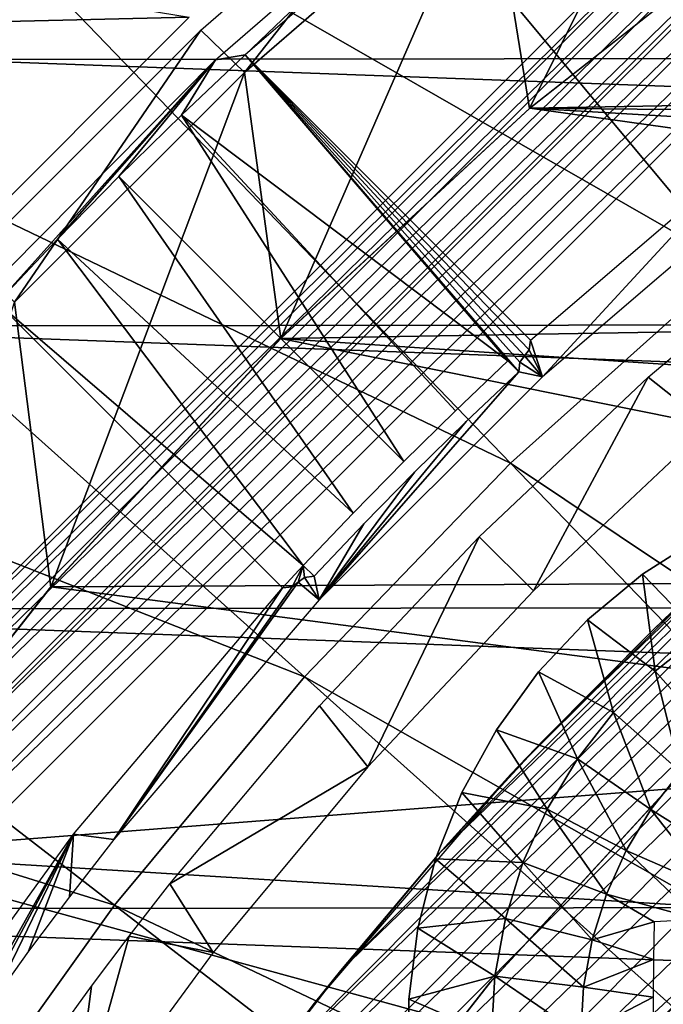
# Model space of a CAD drawing. Header units: millimetres. Extents: x -30.2 to 30.2, y -30.2 to 30.2.
# Tile 76 of 191: x -18.9 to -15.2, y 13.6 to 19.2. Entities that reach past the tile are written whole.
import ezdxf

# ---------------------------------------------------------------- set-up
doc = ezdxf.new("R2010")
doc.units = ezdxf.units.MM
doc.header["$LTSCALE"] = 81.481481
for name, color, linetype in [('1', 7, 'CONTINUOUS'), ('116', 7, 'CONTINUOUS'), ('140', 7, 'CONTINUOUS'), ('152', 7, 'CONTINUOUS'), ('153', 7, 'CONTINUOUS'), ('154', 7, 'CONTINUOUS'), ('174', 7, 'CONTINUOUS'), ('177', 7, 'CONTINUOUS'), ('2', 7, 'CONTINUOUS'), ('21', 7, 'CONTINUOUS'), ('266', 7, 'CONTINUOUS'), ('267', 7, 'CONTINUOUS'), ('269', 7, 'CONTINUOUS'), ('27', 7, 'CONTINUOUS'), ('270', 7, 'CONTINUOUS'), ('271', 7, 'CONTINUOUS'), ('272', 7, 'CONTINUOUS'), ('273', 7, 'CONTINUOUS'), ('274', 7, 'CONTINUOUS'), ('297', 7, 'CONTINUOUS'), ('298', 7, 'CONTINUOUS'), ('64', 7, 'CONTINUOUS'), ('79', 7, 'CONTINUOUS'), ('87', 7, 'CONTINUOUS'), ('99', 7, 'CONTINUOUS')]:
    doc.layers.add(name, color=color, linetype=linetype)

msp = doc.modelspace()

# ---------------------------------------------------------------- linework, layer by layer
at = {"layer": '1', "color": 251, "linetype": 'Continuous', "true_color": 0x4c4c4c}
for points in [[(-19.3602, 19.0004, 4.4), (-17.8692, 20.4093, 4.4), (19.3145, 19.0468, 4.4), (-19.3602, 19.0004, 4.4)], [(19.3145, 19.0468, 4.4), (-17.8692, 20.4093, 4.4), (17.8188, 20.4535, 4.4), (19.3145, 19.0468, 4.4)], [(-20.7436, 17.48, 4.4), (-19.3602, 19.0004, 4.4), (20.7036, 17.5273, 4.4), (-20.7436, 17.48, 4.4)], [(20.7036, 17.5273, 4.4), (-19.3602, 19.0004, 4.4), (19.3145, 19.0468, 4.4), (20.7036, 17.5273, 4.4)], [(-22.0031, 15.8647, 4.4), (-20.7436, 17.48, 4.4), (21.9686, 15.9126, 4.4), (-22.0031, 15.8647, 4.4)], [(21.9686, 15.9126, 4.4), (-20.7436, 17.48, 4.4), (20.7036, 17.5273, 4.4), (21.9686, 15.9126, 4.4)], [(23.1124, 14.1997, 4.4), (-22.0031, 15.8647, 4.4), (21.9686, 15.9126, 4.4), (23.1124, 14.1997, 4.4)], [(-23.1415, 14.1517, 4.4), (-22.0031, 15.8647, 4.4), (23.1124, 14.1997, 4.4), (-23.1415, 14.1517, 4.4)], [(24.1193, 12.4134, 4.4), (-23.1415, 14.1517, 4.4), (23.1124, 14.1997, 4.4), (24.1193, 12.4134, 4.4)], [(-24.1437, 12.3648, 4.4), (-23.1415, 14.1517, 4.4), (24.1193, 12.4134, 4.4), (-24.1437, 12.3648, 4.4)]]:
    msp.add_3dface(points, dxfattribs=at)
at = {"layer": '116', "color": 251, "linetype": 'Continuous', "true_color": 0x4c4c4c}
for points in [[(-14.2971, 18.0421, -162.0965), (-14.9645, 16.913, -212.2044), (-15.3129, 17.1885, -162.0965), (-14.2971, 18.0421, -162.0965)], [(-15.3129, 17.1885, -162.0965), (-15.9685, 15.9685, -212.2044), (-16.2777, 16.2777, -162.0965), (-15.3129, 17.1885, -162.0965)], [(-14.9645, 16.913, -212.2044), (-15.9685, 15.9685, -212.2044), (-15.3129, 17.1885, -162.0965), (-14.9645, 16.913, -212.2044)], [(-17.1885, 15.3129, -162.0965), (-16.2777, 16.2777, -162.0965), (-16.913, 14.9645, -212.2044), (-17.1885, 15.3129, -162.0965)], [(-16.2777, 16.2777, -162.0965), (-15.9685, 15.9685, -212.2044), (-16.913, 14.9645, -212.2044), (-16.2777, 16.2777, -162.0965)], [(-18.0421, 14.2971, -162.0965), (-17.1885, 15.3129, -162.0965), (-16.913, 14.9645, -212.2044), (-18.0421, 14.2971, -162.0965)], [(-17.7946, 13.9046, -212.2044), (-18.0421, 14.2971, -162.0965), (-16.913, 14.9645, -212.2044), (-17.7946, 13.9046, -212.2044)], [(-18.2752, 13.9975, -162.13), (-18.0421, 14.2971, -162.0965), (-17.7946, 13.9046, -212.2044), (-18.2752, 13.9975, -162.13)], [(-18.4883, 13.7137, -162.2078), (-18.2752, 13.9975, -162.13), (-18.6098, 12.793, -212.2044), (-18.4883, 13.7137, -162.2078)], [(-18.6098, 12.793, -212.2044), (-18.2752, 13.9975, -162.13), (-17.7946, 13.9046, -212.2044), (-18.6098, 12.793, -212.2044)], [(-18.6822, 13.4465, -162.3298), (-18.4883, 13.7137, -162.2078), (-18.6098, 12.793, -212.2044), (-18.6822, 13.4465, -162.3298)]]:
    msp.add_3dface(points, dxfattribs=at)
at = {"layer": '140', "color": 251, "linetype": 'Continuous', "true_color": 0x4c4c4c}
for points in [[(-17.613, 19.0272, -138.7), (-16.3004, 20.2842, -136), (-16.1475, 20.2857, -138.7), (-17.613, 19.0272, -138.7)], [(-17.7819, 18.9988, -136), (-16.3004, 20.2842, -136), (-17.613, 19.0272, -138.7), (-17.7819, 18.9988, -136)], [(-19.1637, 17.604, -136), (-17.7819, 18.9988, -136), (-19.0272, 17.613, -138.7), (-19.1637, 17.604, -136)], [(-19.0272, 17.613, -138.7), (-17.7819, 18.9988, -136), (-18.6839, 17.9767, -138.7), (-19.0272, 17.613, -138.7)], [(-18.6839, 17.9767, -138.7), (-17.7819, 18.9988, -136), (-18.3337, 18.3337, -138.7), (-18.6839, 17.9767, -138.7)], [(-18.3337, 18.3337, -138.7), (-17.7819, 18.9988, -136), (-17.9767, 18.6839, -138.7), (-18.3337, 18.3337, -138.7)], [(-17.9767, 18.6839, -138.7), (-17.7819, 18.9988, -136), (-17.613, 19.0272, -138.7), (-17.9767, 18.6839, -138.7)]]:
    msp.add_3dface(points, dxfattribs=at)
at = {"layer": '152', "color": 251, "linetype": 'Continuous', "true_color": 0x4c4c4c}
for points in [[(-15.9853, 17.3995, -138.7), (-15.9923, 17.3446, -141.2064), (-17.613, 19.0272, -138.7), (-15.9853, 17.3995, -138.7)], [(-15.9923, 17.3446, -141.2064), (-16.0187, 17.3093, -143.7086), (-17.613, 19.0272, -138.7), (-15.9923, 17.3446, -141.2064)], [(-16.0187, 17.3093, -143.7086), (-16.0451, 17.274, -146.2064), (-17.613, 19.0272, -138.7), (-16.0187, 17.3093, -143.7086)], [(-16.0451, 17.274, -146.2064), (-16.0518, 17.2191, -148.7), (-17.613, 19.0272, -138.7), (-16.0451, 17.274, -146.2064)], [(-17.613, 19.0272, -138.7), (-16.0518, 17.2191, -148.7), (-16.1135, 17.2809, -148.7), (-17.613, 19.0272, -138.7)]]:
    msp.add_3dface(points, dxfattribs=at)
at = {"layer": '153', "color": 251, "linetype": 'Continuous', "true_color": 0x4c4c4c}
for points in [[(-17.3995, 15.9853, -138.7), (-19.0272, 17.613, -138.7), (-17.2809, 16.1135, -148.7), (-17.3995, 15.9853, -138.7)], [(-17.3446, 15.9923, -141.2064), (-17.3995, 15.9853, -138.7), (-17.2809, 16.1135, -148.7), (-17.3446, 15.9923, -141.2064)], [(-17.3093, 16.0187, -143.7086), (-17.3446, 15.9923, -141.2064), (-17.2809, 16.1135, -148.7), (-17.3093, 16.0187, -143.7086)], [(-17.274, 16.0451, -146.2064), (-17.3093, 16.0187, -143.7086), (-17.2809, 16.1135, -148.7), (-17.274, 16.0451, -146.2064)], [(-17.2191, 16.0518, -148.7), (-17.274, 16.0451, -146.2064), (-17.2809, 16.1135, -148.7), (-17.2191, 16.0518, -148.7)]]:
    msp.add_3dface(points, dxfattribs=at)
at = {"layer": '154', "color": 251, "linetype": 'Continuous', "true_color": 0x4c4c4c}
for points in [[(-17.9767, 18.6839, -138.7), (-17.613, 19.0272, -138.7), (-16.1135, 17.2809, -148.7), (-17.9767, 18.6839, -138.7)], [(-18.3337, 18.3337, -138.7), (-17.9767, 18.6839, -138.7), (-16.7074, 16.7074, -148.7), (-18.3337, 18.3337, -138.7)], [(-17.9767, 18.6839, -138.7), (-16.1135, 17.2809, -148.7), (-16.413, 16.9967, -148.7), (-17.9767, 18.6839, -138.7)], [(-16.7074, 16.7074, -148.7), (-17.9767, 18.6839, -138.7), (-16.413, 16.9967, -148.7), (-16.7074, 16.7074, -148.7)], [(-18.6839, 17.9767, -138.7), (-18.3337, 18.3337, -138.7), (-16.9967, 16.413, -148.7), (-18.6839, 17.9767, -138.7)], [(-16.9967, 16.413, -148.7), (-18.3337, 18.3337, -138.7), (-16.7074, 16.7074, -148.7), (-16.9967, 16.413, -148.7)], [(-19.0272, 17.613, -138.7), (-18.6839, 17.9767, -138.7), (-17.2809, 16.1135, -148.7), (-19.0272, 17.613, -138.7)], [(-17.2809, 16.1135, -148.7), (-18.6839, 17.9767, -138.7), (-16.9967, 16.413, -148.7), (-17.2809, 16.1135, -148.7)]]:
    msp.add_3dface(points, dxfattribs=at)
at = {"layer": '174', "color": 251, "linetype": 'Continuous', "true_color": 0x4c4c4c}
for points in [[(-9.4727, 19.7969, -211.7), (-19.8634, 9.3182, -211.7), (-8.6591, 20.1634, -211.7), (-9.4727, 19.7969, -211.7)], [(-8.6591, 20.1634, -211.7), (-19.8634, 9.3182, -211.7), (-14.387, 14.387, -211.7), (-8.6591, 20.1634, -211.7)], [(-19.4654, 10.1231, -211.7), (-19.8634, 9.3182, -211.7), (-9.4727, 19.7969, -211.7), (-19.4654, 10.1231, -211.7)], [(-10.2645, 19.401, -211.7), (-19.4654, 10.1231, -211.7), (-9.4727, 19.7969, -211.7), (-10.2645, 19.401, -211.7)], [(-19.0402, 10.905, -211.7), (-19.4654, 10.1231, -211.7), (-10.2645, 19.401, -211.7), (-19.0402, 10.905, -211.7)], [(-11.0307, 18.9769, -211.7), (-19.0402, 10.905, -211.7), (-10.2645, 19.401, -211.7), (-11.0307, 18.9769, -211.7)], [(-18.5878, 11.6639, -211.7), (-19.0402, 10.905, -211.7), (-11.0307, 18.9769, -211.7), (-18.5878, 11.6639, -211.7)], [(-11.7804, 18.519, -211.7), (-18.5878, 11.6639, -211.7), (-11.0307, 18.9769, -211.7), (-11.7804, 18.519, -211.7)], [(-18.1082, 12.3997, -211.7), (-18.5878, 11.6639, -211.7), (-11.7804, 18.519, -211.7), (-18.1082, 12.3997, -211.7)], [(-12.5181, 18.0254, -211.7), (-18.1082, 12.3997, -211.7), (-11.7804, 18.519, -211.7), (-12.5181, 18.0254, -211.7)], [(-17.6014, 13.1124, -211.7), (-18.1082, 12.3997, -211.7), (-12.5181, 18.0254, -211.7), (-17.6014, 13.1124, -211.7)], [(-13.2404, 17.4989, -211.7), (-17.6014, 13.1124, -211.7), (-12.5181, 18.0254, -211.7), (-13.2404, 17.4989, -211.7)], [(-17.0673, 13.8021, -211.7), (-17.6014, 13.1124, -211.7), (-13.2404, 17.4989, -211.7), (-17.0673, 13.8021, -211.7)], [(-13.944, 16.9422, -211.7), (-17.0673, 13.8021, -211.7), (-13.2404, 17.4989, -211.7), (-13.944, 16.9422, -211.7)], [(-16.5052, 14.4694, -211.7), (-17.0673, 13.8021, -211.7), (-13.944, 16.9422, -211.7), (-16.5052, 14.4694, -211.7)], [(-14.6256, 16.3582, -211.7), (-16.5052, 14.4694, -211.7), (-13.944, 16.9422, -211.7), (-14.6256, 16.3582, -211.7)], [(-15.9095, 15.1191, -211.7), (-16.5052, 14.4694, -211.7), (-14.6256, 16.3582, -211.7), (-15.9095, 15.1191, -211.7)], [(-15.2819, 15.7496, -211.7), (-15.9095, 15.1191, -211.7), (-14.6256, 16.3582, -211.7), (-15.2819, 15.7496, -211.7)], [(-20.2342, 8.4902, -211.7), (-14.387, 14.387, -211.7), (-19.8634, 9.3182, -211.7), (-20.2342, 8.4902, -211.7)], [(-20.2342, 8.4902, -211.7), (-14.3835, 14.3835, -211.7), (-14.387, 14.387, -211.7), (-20.2342, 8.4902, -211.7)], [(-14.3835, 14.3835, -211.7), (-20.2342, 8.4902, -211.7), (-14.5315, 14.1969, -211.7), (-14.3835, 14.3835, -211.7)], [(-14.5315, 14.1969, -211.7), (-20.2342, 8.4902, -211.7), (-14.6446, 14.0047, -211.7), (-14.5315, 14.1969, -211.7)], [(-20.2342, 8.4902, -211.7), (-20.5777, 7.6392, -211.7), (-14.6446, 14.0047, -211.7), (-20.2342, 8.4902, -211.7)], [(-14.6446, 14.0047, -211.7), (-20.5777, 7.6392, -211.7), (-14.7226, 13.807, -211.7), (-14.6446, 14.0047, -211.7)], [(-14.7226, 13.807, -211.7), (-20.5777, 7.6392, -211.7), (-14.7655, 13.6033, -211.7), (-14.7226, 13.807, -211.7)]]:
    msp.add_3dface(points, dxfattribs=at)
at = {"layer": '177', "color": 251, "linetype": 'Continuous', "true_color": 0x4c4c4c}
for points in [[(-15.2819, 15.7496, -211.7), (-14.6256, 16.3582, -211.7), (-14.8795, 16.1369, -124.7), (-15.2819, 15.7496, -211.7)], [(-16.0978, 14.9219, -124.7), (-15.2819, 15.7496, -211.7), (-14.8795, 16.1369, -124.7), (-16.0978, 14.9219, -124.7)], [(-15.9095, 15.1191, -211.7), (-15.2819, 15.7496, -211.7), (-16.0978, 14.9219, -124.7), (-15.9095, 15.1191, -211.7)], [(-16.5052, 14.4694, -211.7), (-15.9095, 15.1191, -211.7), (-16.0978, 14.9219, -124.7), (-16.5052, 14.4694, -211.7)], [(-17.2171, 13.6151, -124.7), (-16.5052, 14.4694, -211.7), (-16.0978, 14.9219, -124.7), (-17.2171, 13.6151, -124.7)], [(-17.0673, 13.8021, -211.7), (-16.5052, 14.4694, -211.7), (-17.2171, 13.6151, -124.7), (-17.0673, 13.8021, -211.7)], [(-17.6014, 13.1124, -211.7), (-17.0673, 13.8021, -211.7), (-17.2171, 13.6151, -124.7), (-17.6014, 13.1124, -211.7)], [(-18.2306, 12.2247, -124.7), (-17.6014, 13.1124, -211.7), (-17.2171, 13.6151, -124.7), (-18.2306, 12.2247, -124.7)]]:
    msp.add_3dface(points, dxfattribs=at)
at = {"layer": '2', "color": 251, "linetype": 'Continuous', "true_color": 0x4c4c4c}
for points in [[(-16.8519, 23.5546, 6.0125), (-18.5263, 22.2617, 6.0125), (-13.4954, 18.8631, 6.367), (-16.8519, 23.5546, 6.0125)], [(-12.0824, 19.7978, 6.367), (-16.8519, 23.5546, 6.0125), (-13.4954, 18.8631, 6.367), (-12.0824, 19.7978, 6.367)], [(-18.5263, 22.2617, 6.0125), (-20.1019, 20.8499, 6.0125), (-14.8363, 17.8276, 6.367), (-18.5263, 22.2617, 6.0125)], [(-13.4954, 18.8631, 6.367), (-18.5263, 22.2617, 6.0125), (-14.8363, 17.8276, 6.367), (-13.4954, 18.8631, 6.367)], [(-20.1019, 20.8499, 6.0125), (-21.5702, 19.327, 6.0125), (-16.098, 16.6971, 6.367), (-20.1019, 20.8499, 6.0125)], [(-14.8363, 17.8276, 6.367), (-20.1019, 20.8499, 6.0125), (-16.098, 16.6971, 6.367), (-14.8363, 17.8276, 6.367)], [(-21.5702, 19.327, 6.0125), (-22.9234, 17.7009, 6.0125), (-17.2739, 15.4775, 6.367), (-21.5702, 19.327, 6.0125)], [(-16.098, 16.6971, 6.367), (-21.5702, 19.327, 6.0125), (-17.2739, 15.4775, 6.367), (-16.098, 16.6971, 6.367)], [(-14.8363, 17.8276, 6.367), (-16.098, 16.6971, 6.367), (-11.1287, 13.3725, 6.644), (-14.8363, 17.8276, 6.367)], [(-22.9234, 17.7009, 6.0125), (-24.1543, 15.9804, 6.0125), (-18.3576, 14.1753, 6.367), (-22.9234, 17.7009, 6.0125)], [(-17.2739, 15.4775, 6.367), (-22.9234, 17.7009, 6.0125), (-18.3576, 14.1753, 6.367), (-17.2739, 15.4775, 6.367)], [(-16.098, 16.6971, 6.367), (-17.2739, 15.4775, 6.367), (-12.0751, 12.5245, 6.644), (-16.098, 16.6971, 6.367)], [(-16.098, 16.6971, 6.367), (-12.0751, 12.5245, 6.644), (-11.1287, 13.3725, 6.644), (-16.098, 16.6971, 6.367)], [(-18.3576, 14.1753, 6.367), (-24.1543, 15.9804, 6.0125), (-19.3434, 12.7974, 6.367), (-18.3576, 14.1753, 6.367)], [(-17.2739, 15.4775, 6.367), (-18.3576, 14.1753, 6.367), (-12.9572, 11.6097, 6.644), (-17.2739, 15.4775, 6.367)], [(-17.2739, 15.4775, 6.367), (-12.9572, 11.6097, 6.644), (-12.0751, 12.5245, 6.644), (-17.2739, 15.4775, 6.367)], [(-18.3576, 14.1753, 6.367), (-19.3434, 12.7974, 6.367), (-13.77, 10.6329, 6.644), (-18.3576, 14.1753, 6.367)], [(-18.3576, 14.1753, 6.367), (-13.77, 10.6329, 6.644), (-12.9572, 11.6097, 6.644), (-18.3576, 14.1753, 6.367)]]:
    msp.add_3dface(points, dxfattribs=at)
at = {"layer": '21', "color": 251, "linetype": 'Continuous', "true_color": 0x4c4c4c}
for points in [[(-16.472, 20.3787, -126.0965), (-17.617, 18.9276, -136), (-17.8649, 19.1693, -126.0965), (-16.472, 20.3787, -126.0965)], [(-16.2195, 20.1379, -136), (-17.617, 18.9276, -136), (-16.472, 20.3787, -126.0965), (-16.2195, 20.1379, -136)], [(-17.8649, 19.1693, -126.0965), (-18.9276, 17.617, -136), (-19.1693, 17.8649, -126.0965), (-17.8649, 19.1693, -126.0965)], [(-17.617, 18.9276, -136), (-18.9276, 17.617, -136), (-17.8649, 19.1693, -126.0965), (-17.617, 18.9276, -136)]]:
    msp.add_3dface(points, dxfattribs=at)
at = {"layer": '266', "color": 25, "linetype": 'Continuous', "true_color": 0x996633}
for points in [[(-13.9694, 21.0405, -212.5827), (-13.9148, 20.9859, -212.732), (-21.0405, 13.9694, -212.5827), (-13.9694, 21.0405, -212.5827)], [(-13.9148, 20.9859, -212.732), (-20.9859, 13.9148, -212.732), (-21.0405, 13.9694, -212.5827), (-13.9148, 20.9859, -212.732)], [(-13.9148, 20.9859, -212.732), (-13.8434, 20.9144, -212.8663), (-20.9859, 13.9148, -212.732), (-13.9148, 20.9859, -212.732)], [(-13.8434, 20.9144, -212.8663), (-20.9144, 13.8434, -212.8663), (-20.9859, 13.9148, -212.732), (-13.8434, 20.9144, -212.8663)], [(-13.8434, 20.9144, -212.8663), (-13.757, 20.8281, -212.9818), (-20.9144, 13.8434, -212.8663), (-13.8434, 20.9144, -212.8663)], [(-13.757, 20.8281, -212.9818), (-20.8281, 13.757, -212.9818), (-20.9144, 13.8434, -212.8663), (-13.757, 20.8281, -212.9818)], [(-13.757, 20.8281, -212.9818), (-13.6581, 20.7292, -213.0752), (-20.8281, 13.757, -212.9818), (-13.757, 20.8281, -212.9818)], [(-13.6581, 20.7292, -213.0752), (-20.7292, 13.6581, -213.0752), (-20.8281, 13.757, -212.9818), (-13.6581, 20.7292, -213.0752)], [(-13.6581, 20.7292, -213.0752), (-13.5497, 20.6207, -213.1439), (-20.7292, 13.6581, -213.0752), (-13.6581, 20.7292, -213.0752)], [(-13.5497, 20.6207, -213.1439), (-20.6207, 13.5497, -213.1439), (-20.7292, 13.6581, -213.0752), (-13.5497, 20.6207, -213.1439)], [(-13.5497, 20.6207, -213.1439), (-13.4346, 20.5056, -213.1859), (-20.6207, 13.5497, -213.1439), (-13.5497, 20.6207, -213.1439)], [(-13.4346, 20.5056, -213.1859), (-20.5056, 13.4346, -213.1859), (-20.6207, 13.5497, -213.1439), (-13.4346, 20.5056, -213.1859)], [(-13.4346, 20.5056, -213.1859), (-13.3161, 20.3872, -213.2), (-20.5056, 13.4346, -213.1859), (-13.4346, 20.5056, -213.1859)], [(-13.3161, 20.3872, -213.2), (-20.3872, 13.3161, -213.2), (-20.5056, 13.4346, -213.1859), (-13.3161, 20.3872, -213.2)]]:
    msp.add_3dface(points, dxfattribs=at)
at = {"layer": '267', "color": 25, "linetype": 'Continuous', "true_color": 0x996633}
msp.add_3dface([(-13.9694, 21.0405, -212.5827), (-21.0405, 13.9694, -212.5827), (-27.5261, 20.455, -190.4393), (-13.9694, 21.0405, -212.5827)], dxfattribs=at)
at = {"layer": '269', "color": 25, "linetype": 'Continuous', "true_color": 0x996633}
msp.add_3dface([(-16.0945, 23.1656, -170.103), (-20.4761, 27.5472, -189.7559), (-23.1656, 16.0945, -170.103), (-16.0945, 23.1656, -170.103)], dxfattribs=at)
at = {"layer": '27', "color": 251, "linetype": 'Continuous', "true_color": 0x4c4c4c}
for points in [[(-16.2195, 20.1379, -136), (-14.7346, 21.2486, -136), (-15.9904, 18.7216, -136), (-16.2195, 20.1379, -136)], [(-15.9904, 18.7216, -136), (-14.7346, 21.2486, -136), (-14.4713, 19.919, -136), (-15.9904, 18.7216, -136)], [(-17.617, 18.9276, -136), (-16.2195, 20.1379, -136), (-17.4095, 17.4095, -136), (-17.617, 18.9276, -136)], [(-17.4095, 17.4095, -136), (-16.2195, 20.1379, -136), (-15.9904, 18.7216, -136), (-17.4095, 17.4095, -136)], [(-18.9276, 17.617, -136), (-17.617, 18.9276, -136), (-18.7216, 15.9904, -136), (-18.9276, 17.617, -136)], [(-18.7216, 15.9904, -136), (-17.617, 18.9276, -136), (-17.4095, 17.4095, -136), (-18.7216, 15.9904, -136)], [(-19.919, 14.4713, -136), (-18.9276, 17.617, -136), (-18.7216, 15.9904, -136), (-19.919, 14.4713, -136)]]:
    msp.add_3dface(points, dxfattribs=at)
at = {"layer": '270', "color": 25, "linetype": 'Continuous', "true_color": 0x996633}
msp.add_3dface([(-13.6427, 20.7138, -212.3913), (-20.1284, 27.1995, -190.2479), (-20.7138, 13.6427, -212.3913), (-13.6427, 20.7138, -212.3913)], dxfattribs=at)
at = {"layer": '271', "color": 25, "linetype": 'Continuous', "true_color": 0x996633}
msp.add_3dface([(-15.7573, 22.8284, -170.2534), (-22.8284, 15.7573, -170.2534), (-27.21, 20.139, -189.9062), (-15.7573, 22.8284, -170.2534)], dxfattribs=at)
at = {"layer": '272', "color": 25, "linetype": 'Continuous', "true_color": 0x996633}
for points in [[(-16.3385, 23.4095, -169.009), (-16.2581, 23.3292, -169.1108), (-23.4095, 16.3385, -169.009), (-16.3385, 23.4095, -169.009)], [(-16.2581, 23.3292, -169.1108), (-23.3292, 16.2581, -169.1108), (-23.4095, 16.3385, -169.009), (-16.2581, 23.3292, -169.1108)], [(-16.2581, 23.3292, -169.1108), (-16.1897, 23.2608, -169.2287), (-23.3292, 16.2581, -169.1108), (-16.2581, 23.3292, -169.1108)], [(-16.1897, 23.2608, -169.2287), (-23.2608, 16.1897, -169.2287), (-23.3292, 16.2581, -169.1108), (-16.1897, 23.2608, -169.2287)], [(-16.1897, 23.2608, -169.2287), (-16.1347, 23.2058, -169.36), (-23.2608, 16.1897, -169.2287), (-16.1897, 23.2608, -169.2287)], [(-16.1347, 23.2058, -169.36), (-23.2058, 16.1347, -169.36), (-23.2608, 16.1897, -169.2287), (-16.1347, 23.2058, -169.36)], [(-16.1347, 23.2058, -169.36), (-16.0945, 23.1656, -169.5016), (-23.2058, 16.1347, -169.36), (-16.1347, 23.2058, -169.36)], [(-16.0945, 23.1656, -169.5016), (-23.1656, 16.0945, -169.5016), (-23.2058, 16.1347, -169.36), (-16.0945, 23.1656, -169.5016)], [(-16.0945, 23.1656, -169.5016), (-16.07, 23.1411, -169.6502), (-23.1656, 16.0945, -169.5016), (-16.0945, 23.1656, -169.5016)], [(-16.0945, 23.1656, -170.103), (-23.1656, 16.0945, -170.103), (-23.1411, 16.07, -169.9544), (-16.0945, 23.1656, -170.103)], [(-16.07, 23.1411, -169.9544), (-16.0945, 23.1656, -170.103), (-23.1411, 16.07, -169.9544), (-16.07, 23.1411, -169.9544)], [(-16.07, 23.1411, -169.6502), (-23.1411, 16.07, -169.6502), (-23.1656, 16.0945, -169.5016), (-16.07, 23.1411, -169.6502)], [(-16.07, 23.1411, -169.6502), (-16.0618, 23.1329, -169.8023), (-23.1411, 16.07, -169.6502), (-16.07, 23.1411, -169.6502)], [(-16.07, 23.1411, -169.9544), (-23.1411, 16.07, -169.9544), (-23.1329, 16.0618, -169.8023), (-16.07, 23.1411, -169.9544)], [(-16.0618, 23.1329, -169.8023), (-23.1329, 16.0618, -169.8023), (-23.1411, 16.07, -169.6502), (-16.0618, 23.1329, -169.8023)], [(-16.0618, 23.1329, -169.8023), (-16.07, 23.1411, -169.9544), (-23.1329, 16.0618, -169.8023), (-16.0618, 23.1329, -169.8023)]]:
    msp.add_3dface(points, dxfattribs=at)
at = {"layer": '273', "color": 25, "linetype": 'Continuous', "true_color": 0x996633}
for points in [[(-16.8712, 23.9423, -168.4308), (-16.3385, 23.4095, -169.009), (-23.4095, 16.3385, -169.009), (-16.8712, 23.9423, -168.4308)], [(-16.8712, 23.9423, -168.4308), (-23.4095, 16.3385, -169.009), (-19.4074, 23.65, -167.2133), (-16.8712, 23.9423, -168.4308)]]:
    msp.add_3dface(points, dxfattribs=at)
at = {"layer": '274', "color": 25, "linetype": 'Continuous', "true_color": 0x996633}
for points in [[(-16.1232, 23.1943, -168.6123), (-19.1922, 23.4348, -166.8166), (-23.4348, 19.1922, -166.8166), (-16.1232, 23.1943, -168.6123)], [(-23.1943, 16.1232, -168.6123), (-16.1232, 23.1943, -168.6123), (-23.7271, 16.656, -168.0341), (-23.1943, 16.1232, -168.6123)], [(-23.7271, 16.656, -168.0341), (-16.1232, 23.1943, -168.6123), (-23.4348, 19.1922, -166.8166), (-23.7271, 16.656, -168.0341)]]:
    msp.add_3dface(points, dxfattribs=at)
at = {"layer": '297', "linetype": 'Continuous'}
for points in [[(-15.3453, 16.0643, -213.2), (-15.0007, 16.283, -213.2), (-15.3453, 16.0643, -214.7125), (-15.3453, 16.0643, -213.2)], [(-15.3453, 16.0643, -214.7125), (-15.0007, 16.283, -213.2), (-15.0007, 16.283, -214.7125), (-15.3453, 16.0643, -214.7125)], [(-15.6598, 15.8042, -213.2), (-15.3453, 16.0643, -213.2), (-15.6598, 15.8042, -214.7125), (-15.6598, 15.8042, -213.2)], [(-15.6598, 15.8042, -214.7125), (-15.3453, 16.0643, -213.2), (-15.3453, 16.0643, -214.7125), (-15.6598, 15.8042, -214.7125)], [(-15.9392, 15.5067, -213.2), (-15.6598, 15.8042, -213.2), (-15.9392, 15.5067, -214.7125), (-15.9392, 15.5067, -213.2)], [(-15.9392, 15.5067, -214.7125), (-15.6598, 15.8042, -213.2), (-15.6598, 15.8042, -214.7125), (-15.9392, 15.5067, -214.7125)], [(-16.1791, 15.1765, -213.2), (-15.9392, 15.5067, -213.2), (-16.1791, 15.1765, -214.7125), (-16.1791, 15.1765, -213.2)], [(-16.1791, 15.1765, -214.7125), (-15.9392, 15.5067, -213.2), (-15.9392, 15.5067, -214.7125), (-16.1791, 15.1765, -214.7125)], [(-16.3757, 14.8188, -213.2), (-16.1791, 15.1765, -213.2), (-16.3757, 14.8188, -214.7125), (-16.3757, 14.8188, -213.2)], [(-16.3757, 14.8188, -214.7125), (-16.1791, 15.1765, -213.2), (-16.1791, 15.1765, -214.7125), (-16.3757, 14.8188, -214.7125)], [(-16.526, 14.4393, -213.2), (-16.3757, 14.8188, -213.2), (-16.526, 14.4393, -214.7125), (-16.526, 14.4393, -213.2)], [(-16.526, 14.4393, -214.7125), (-16.3757, 14.8188, -213.2), (-16.3757, 14.8188, -214.7125), (-16.526, 14.4393, -214.7125)], [(-16.6275, 14.044, -213.2), (-16.526, 14.4393, -213.2), (-16.6275, 14.044, -214.7125), (-16.6275, 14.044, -213.2)], [(-16.6275, 14.044, -214.7125), (-16.526, 14.4393, -213.2), (-16.526, 14.4393, -214.7125), (-16.6275, 14.044, -214.7125)], [(-16.6786, 13.6391, -213.2), (-16.6275, 14.044, -213.2), (-16.6786, 13.6391, -214.7125), (-16.6786, 13.6391, -213.2)], [(-16.6786, 13.6391, -214.7125), (-16.6275, 14.044, -213.2), (-16.6275, 14.044, -214.7125), (-16.6786, 13.6391, -214.7125)], [(-16.6786, 13.231, -213.2), (-16.6786, 13.6391, -213.2), (-16.6786, 13.231, -214.7125), (-16.6786, 13.231, -213.2)], [(-16.6786, 13.231, -214.7125), (-16.6786, 13.6391, -213.2), (-16.6786, 13.6391, -214.7125), (-16.6786, 13.231, -214.7125)]]:
    msp.add_3dface(points, dxfattribs=at)
at = {"layer": '298', "linetype": 'Continuous'}
for points in [[(-15.3453, 16.0643, -214.7125), (-15.0007, 16.283, -214.7125), (-15.0103, 15.7172, -215.0336), (-15.3453, 16.0643, -214.7125)], [(-15.6598, 15.8042, -214.7125), (-15.3453, 16.0643, -214.7125), (-15.2739, 15.5107, -215.0336), (-15.6598, 15.8042, -214.7125)], [(-15.2739, 15.5107, -215.0336), (-15.3453, 16.0643, -214.7125), (-15.0103, 15.7172, -215.0336), (-15.2739, 15.5107, -215.0336)], [(-15.9392, 15.5067, -214.7125), (-15.6598, 15.8042, -214.7125), (-15.5107, 15.2739, -215.0336), (-15.9392, 15.5067, -214.7125)], [(-15.5107, 15.2739, -215.0336), (-15.6598, 15.8042, -214.7125), (-15.2739, 15.5107, -215.0336), (-15.5107, 15.2739, -215.0336)], [(-14.9358, 15.1291, -215.3028), (-15.2739, 15.5107, -215.0336), (-15.0103, 15.7172, -215.0336), (-14.9358, 15.1291, -215.3028)], [(-15.1291, 14.9358, -215.3028), (-15.5107, 15.2739, -215.0336), (-15.2739, 15.5107, -215.0336), (-15.1291, 14.9358, -215.3028)], [(-14.9358, 15.1291, -215.3028), (-15.1291, 14.9358, -215.3028), (-15.2739, 15.5107, -215.0336), (-14.9358, 15.1291, -215.3028)], [(-16.1791, 15.1765, -214.7125), (-15.9392, 15.5067, -214.7125), (-15.7172, 15.0103, -215.0336), (-16.1791, 15.1765, -214.7125)], [(-15.7172, 15.0103, -215.0336), (-15.9392, 15.5067, -214.7125), (-15.5107, 15.2739, -215.0336), (-15.7172, 15.0103, -215.0336)], [(-15.2976, 14.7207, -215.3028), (-15.7172, 15.0103, -215.0336), (-15.5107, 15.2739, -215.0336), (-15.2976, 14.7207, -215.3028)], [(-15.1291, 14.9358, -215.3028), (-15.2976, 14.7207, -215.3028), (-15.5107, 15.2739, -215.0336), (-15.1291, 14.9358, -215.3028)], [(-16.3757, 14.8188, -214.7125), (-16.1791, 15.1765, -214.7125), (-15.8905, 14.7238, -215.0336), (-16.3757, 14.8188, -214.7125)], [(-15.8905, 14.7238, -215.0336), (-16.1791, 15.1765, -214.7125), (-15.7172, 15.0103, -215.0336), (-15.8905, 14.7238, -215.0336)], [(-15.439, 14.4868, -215.3028), (-15.8905, 14.7238, -215.0336), (-15.7172, 15.0103, -215.0336), (-15.439, 14.4868, -215.3028)], [(-15.2976, 14.7207, -215.3028), (-15.439, 14.4868, -215.3028), (-15.7172, 15.0103, -215.0336), (-15.2976, 14.7207, -215.3028)], [(-15.1291, 14.9358, -215.3028), (-14.843, 14.4359, -215.5162), (-15.2976, 14.7207, -215.3028), (-15.1291, 14.9358, -215.3028)], [(-16.526, 14.4393, -214.7125), (-16.3757, 14.8188, -214.7125), (-16.0279, 14.4184, -215.0336), (-16.526, 14.4393, -214.7125)], [(-16.0279, 14.4184, -215.0336), (-16.3757, 14.8188, -214.7125), (-15.8905, 14.7238, -215.0336), (-16.0279, 14.4184, -215.0336)], [(-15.5512, 14.2376, -215.3028), (-16.0279, 14.4184, -215.0336), (-15.8905, 14.7238, -215.0336), (-15.5512, 14.2376, -215.3028)], [(-15.439, 14.4868, -215.3028), (-15.5512, 14.2376, -215.3028), (-15.8905, 14.7238, -215.0336), (-15.439, 14.4868, -215.3028)], [(-15.2976, 14.7207, -215.3028), (-14.9457, 14.2729, -215.5162), (-15.439, 14.4868, -215.3028), (-15.2976, 14.7207, -215.3028)], [(-14.843, 14.4359, -215.5162), (-14.9457, 14.2729, -215.5162), (-15.2976, 14.7207, -215.3028), (-14.843, 14.4359, -215.5162)], [(-15.439, 14.4868, -215.3028), (-15.025, 14.094, -215.5184), (-15.5512, 14.2376, -215.3028), (-15.439, 14.4868, -215.3028)], [(-14.9457, 14.2729, -215.5162), (-15.025, 14.094, -215.5184), (-15.439, 14.4868, -215.3028), (-14.9457, 14.2729, -215.5162)], [(-16.6275, 14.044, -214.7125), (-16.526, 14.4393, -214.7125), (-16.1275, 14.0987, -215.0336), (-16.6275, 14.044, -214.7125)], [(-16.1275, 14.0987, -215.0336), (-16.526, 14.4393, -214.7125), (-16.0279, 14.4184, -215.0336), (-16.1275, 14.0987, -215.0336)], [(-15.6325, 13.9766, -215.3028), (-16.1275, 14.0987, -215.0336), (-16.0279, 14.4184, -215.0336), (-15.6325, 13.9766, -215.3028)], [(-15.5512, 14.2376, -215.3028), (-15.6325, 13.9766, -215.3028), (-16.0279, 14.4184, -215.0336), (-15.5512, 14.2376, -215.3028)], [(-15.5512, 14.2376, -215.3028), (-15.2791, 14.0791, -215.4343), (-15.6325, 13.9766, -215.3028), (-15.5512, 14.2376, -215.3028)], [(-15.025, 14.094, -215.5184), (-15.2791, 14.0791, -215.4343), (-15.5512, 14.2376, -215.3028), (-15.025, 14.094, -215.5184)], [(-16.1879, 13.7693, -215.0336), (-16.6275, 14.044, -214.7125), (-16.1275, 14.0987, -215.0336), (-16.1879, 13.7693, -215.0336)], [(-15.6817, 13.7078, -215.3028), (-16.1879, 13.7693, -215.0336), (-16.1275, 14.0987, -215.0336), (-15.6817, 13.7078, -215.3028)], [(-15.6325, 13.9766, -215.3028), (-15.6817, 13.7078, -215.3028), (-16.1275, 14.0987, -215.0336), (-15.6325, 13.9766, -215.3028)], [(-15.2791, 14.0791, -215.4343), (-15.2829, 13.865, -215.4557), (-15.6325, 13.9766, -215.3028), (-15.2791, 14.0791, -215.4343)], [(-16.6786, 13.6391, -214.7125), (-16.6275, 14.044, -214.7125), (-16.1879, 13.7693, -215.0336), (-16.6786, 13.6391, -214.7125)], [(-15.6325, 13.9766, -215.3028), (-15.2829, 13.865, -215.4557), (-15.6817, 13.7078, -215.3028), (-15.6325, 13.9766, -215.3028)], [(-15.2829, 13.865, -215.4557), (-15.2852, 13.6501, -215.4686), (-15.6817, 13.7078, -215.3028), (-15.2829, 13.865, -215.4557)], [(-16.2081, 13.435, -215.0336), (-16.6786, 13.6391, -214.7125), (-16.1879, 13.7693, -215.0336), (-16.2081, 13.435, -215.0336)], [(-15.6982, 13.435, -215.3028), (-16.2081, 13.435, -215.0336), (-16.1879, 13.7693, -215.0336), (-15.6982, 13.435, -215.3028)], [(-15.6817, 13.7078, -215.3028), (-15.6982, 13.435, -215.3028), (-16.1879, 13.7693, -215.0336), (-15.6817, 13.7078, -215.3028)], [(-15.6817, 13.7078, -215.3028), (-15.2852, 13.6501, -215.4686), (-15.6982, 13.435, -215.3028), (-15.6817, 13.7078, -215.3028)], [(-16.6786, 13.231, -214.7125), (-16.6786, 13.6391, -214.7125), (-16.2081, 13.435, -215.0336), (-16.6786, 13.231, -214.7125)], [(-15.2852, 13.6501, -215.4686), (-15.2859, 13.435, -215.4729), (-15.6982, 13.435, -215.3028), (-15.2852, 13.6501, -215.4686)]]:
    msp.add_3dface(points, dxfattribs=at)
at = {"layer": '64', "color": 251, "linetype": 'Continuous', "true_color": 0x4c4c4c}
for points in [[(-22.2705, 19.9499, -126), (-17.9325, 19.2429, -126), (-22.9844, 19.1233, -126), (-22.2705, 19.9499, -126)], [(-17.9325, 19.2429, -126), (-19.2429, 17.9325, -126), (-22.9844, 19.1233, -126), (-17.9325, 19.2429, -126)]]:
    msp.add_3dface(points, dxfattribs=at)
at = {"layer": '79', "color": 251, "linetype": 'Continuous', "true_color": 0x4c4c4c}
for points in [[(-14.4727, 19.9179, -120), (-3.1914, 18.9497, -120), (-15.989, 18.7227, -120), (-14.4727, 19.9179, -120)], [(-3.1914, 18.9497, -120), (-4.7574, 18.6184, -120), (-15.989, 18.7227, -120), (-3.1914, 18.9497, -120)], [(-15.989, 18.7227, -120), (-7.7831, 17.5699, -120), (-17.4105, 17.4086, -120), (-15.989, 18.7227, -120)], [(-4.7574, 18.6184, -120), (-6.2937, 18.1568, -120), (-15.989, 18.7227, -120), (-4.7574, 18.6184, -120)], [(-6.2937, 18.1568, -120), (-7.7831, 17.5699, -120), (-15.989, 18.7227, -120), (-6.2937, 18.1568, -120)], [(-7.7831, 17.5699, -120), (-9.2206, 16.8601, -120), (-17.4105, 17.4086, -120), (-7.7831, 17.5699, -120)], [(-17.4105, 17.4086, -120), (-10.5929, 16.0333, -120), (-18.721, 15.9909, -120), (-17.4105, 17.4086, -120)], [(-9.2206, 16.8601, -120), (-10.5929, 16.0333, -120), (-17.4105, 17.4086, -120), (-9.2206, 16.8601, -120)], [(-10.5929, 16.0333, -120), (-11.8912, 15.0958, -120), (-18.721, 15.9909, -120), (-10.5929, 16.0333, -120)], [(-18.721, 15.9909, -120), (-11.8912, 15.0958, -120), (-19.9195, 14.4707, -120), (-18.721, 15.9909, -120)], [(-11.8912, 15.0958, -120), (-13.1085, 14.0515, -120), (-19.9195, 14.4707, -120), (-11.8912, 15.0958, -120)], [(-19.9195, 14.4707, -120), (-14.2324, 12.9119, -120), (-20.9921, 12.8652, -120), (-19.9195, 14.4707, -120)], [(-13.1085, 14.0515, -120), (-14.2324, 12.9119, -120), (-19.9195, 14.4707, -120), (-13.1085, 14.0515, -120)]]:
    msp.add_3dface(points, dxfattribs=at)
at = {"layer": '87', "color": 250, "linetype": 'Continuous', "true_color": 0x333333}
for points in [[(-16.2132, 13.7366, -121.0221), (-16.2024, 13.7493, -126.0221), (-15.0802, 14.9716, -121.0221), (-16.2132, 13.7366, -121.0221)], [(-16.2024, 13.7493, -126.0221), (-15.0675, 14.9844, -126.0221), (-15.0802, 14.9716, -121.0221), (-16.2024, 13.7493, -126.0221)], [(-17.2458, 12.4155, -121.0221), (-17.2375, 12.427, -126.0221), (-16.2132, 13.7366, -121.0221), (-17.2458, 12.4155, -121.0221)], [(-17.2375, 12.427, -126.0221), (-16.2024, 13.7493, -126.0221), (-16.2132, 13.7366, -121.0221), (-17.2375, 12.427, -126.0221)]]:
    msp.add_3dface(points, dxfattribs=at)
at = {"layer": '99', "color": 251, "linetype": 'Continuous', "true_color": 0x4c4c4c}
for points in [[(-14.7375, 18.4683, -138.7), (-15.9168, 17.1897, -161.7), (-15.9853, 17.3995, -138.7), (-14.7375, 18.4683, -138.7)], [(-14.5491, 18.3617, -161.7), (-15.9168, 17.1897, -161.7), (-14.7375, 18.4683, -138.7), (-14.5491, 18.3617, -161.7)], [(-15.9853, 17.3995, -138.7), (-15.9168, 17.1897, -161.7), (-15.9923, 17.3446, -141.2064), (-15.9853, 17.3995, -138.7)], [(-16.0187, 17.3093, -143.7086), (-15.9168, 17.1897, -161.7), (-16.0451, 17.274, -146.2064), (-16.0187, 17.3093, -143.7086)], [(-15.9923, 17.3446, -141.2064), (-15.9168, 17.1897, -161.7), (-16.0187, 17.3093, -143.7086), (-15.9923, 17.3446, -141.2064)], [(-16.0451, 17.274, -146.2064), (-15.9168, 17.1897, -161.7), (-16.0518, 17.2191, -148.7), (-16.0451, 17.274, -146.2064)], [(-15.9168, 17.1897, -161.7), (-17.1897, 15.9168, -161.7), (-16.0518, 17.2191, -148.7), (-15.9168, 17.1897, -161.7)], [(-16.0518, 17.2191, -148.7), (-17.1897, 15.9168, -161.7), (-16.3512, 16.935, -148.7), (-16.0518, 17.2191, -148.7)], [(-16.3512, 16.935, -148.7), (-17.1897, 15.9168, -161.7), (-16.6457, 16.6457, -148.7), (-16.3512, 16.935, -148.7)], [(-16.6457, 16.6457, -148.7), (-17.1897, 15.9168, -161.7), (-16.935, 16.3512, -148.7), (-16.6457, 16.6457, -148.7)], [(-17.1897, 15.9168, -161.7), (-17.2191, 16.0518, -148.7), (-16.935, 16.3512, -148.7), (-17.1897, 15.9168, -161.7)], [(-17.3446, 15.9923, -141.2064), (-17.3093, 16.0187, -143.7086), (-18.3617, 14.5491, -161.7), (-17.3446, 15.9923, -141.2064)], [(-18.3617, 14.5491, -161.7), (-17.3093, 16.0187, -143.7086), (-17.1897, 15.9168, -161.7), (-18.3617, 14.5491, -161.7)], [(-17.3093, 16.0187, -143.7086), (-17.274, 16.0451, -146.2064), (-17.1897, 15.9168, -161.7), (-17.3093, 16.0187, -143.7086)], [(-17.274, 16.0451, -146.2064), (-17.2191, 16.0518, -148.7), (-17.1897, 15.9168, -161.7), (-17.274, 16.0451, -146.2064)], [(-18.5925, 14.5806, -138.7), (-17.3995, 15.9853, -138.7), (-18.3617, 14.5491, -161.7), (-18.5925, 14.5806, -138.7)], [(-17.3995, 15.9853, -138.7), (-17.3446, 15.9923, -141.2064), (-18.3617, 14.5491, -161.7), (-17.3995, 15.9853, -138.7)], [(-19.6724, 13.087, -138.7), (-18.5925, 14.5806, -138.7), (-19.4315, 13.0765, -162.3107), (-19.6724, 13.087, -138.7)], [(-19.4315, 13.0765, -162.3107), (-18.5925, 14.5806, -138.7), (-19.2533, 13.3408, -162.0974), (-19.4315, 13.0765, -162.3107)], [(-19.2533, 13.3408, -162.0974), (-18.5925, 14.5806, -138.7), (-19.0603, 13.6176, -161.9337), (-19.2533, 13.3408, -162.0974)], [(-19.0603, 13.6176, -161.9337), (-18.5925, 14.5806, -138.7), (-18.8479, 13.9118, -161.8128), (-19.0603, 13.6176, -161.9337)], [(-18.8479, 13.9118, -161.8128), (-18.5925, 14.5806, -138.7), (-18.6154, 14.2226, -161.7349), (-18.8479, 13.9118, -161.8128)], [(-18.6154, 14.2226, -161.7349), (-18.5925, 14.5806, -138.7), (-18.3617, 14.5491, -161.7), (-18.6154, 14.2226, -161.7349)]]:
    msp.add_3dface(points, dxfattribs=at)

doc.saveas('drawing.dxf')
